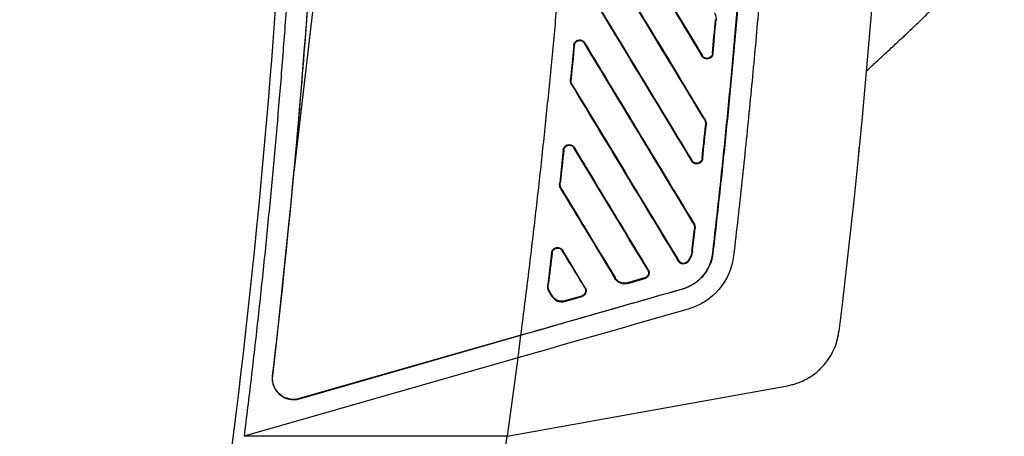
# Model space of a CAD drawing. Header units: millimetres. Extents: x -155 to 1130, y -373 to 1265.
# Tile 101 of 198: x 311 to 405, y 375 to 414. Entities that reach past the tile are written whole.
import ezdxf

# ---------------------------------------------------------------- set-up
doc = ezdxf.new("R2010")
doc.units = ezdxf.units.MM

msp = doc.modelspace()

# ---------------------------------------------------------------- linework, layer by layer
at = {"color": 7, "linetype": 'Continuous', "lineweight": 25}
for p, q in [((340.092, 423.64), (337.305, 399.725)), ((377.383, 414.22), (377.331, 414.225)), ((363.874, 411.781), (363.572, 408.613)), ((363.927, 411.776), (363.874, 411.781)), ((364.93, 412.023), (364.885, 411.996)), ((376.039, 410.773), (376.084, 410.8)), ((377.043, 411.02), (377.095, 411.016)), ((363.572, 408.613), (363.625, 408.608)), ((391.643, 409.339), (391.643, 409.339)), ((363.765, 407.982), (363.72, 407.955)), ((376.243, 404.808), (376.288, 404.836)), ((376.437, 404.175), (376.385, 404.18)), ((363.933, 402.076), (363.888, 402.049)), ((362.879, 401.842), (362.542, 398.736)), ((362.931, 401.836), (362.879, 401.842)), ((376.063, 401.039), (376.115, 401.033)), ((375.059, 400.797), (375.104, 400.824)), ((362.542, 398.736), (362.594, 398.73)), ((362.734, 398.092), (362.689, 398.065)), ((375.191, 394.953), (375.236, 394.98)), ((375.384, 394.306), (375.332, 394.312)), ((361.778, 392.075), (361.41, 389.027)), ((361.83, 392.069), (361.778, 392.075)), ((362.831, 392.303), (362.786, 392.276)), ((364.973, 388.761), (362.831, 392.303)), ((375.098, 392.263), (375.15, 392.257)), ((377.066, 392.035), (377.083, 392.033)), ((373.797, 391.289), (373.842, 391.316)), ((374.698, 391.27), (374.74, 391.238)), ((370.904, 390.447), (370.949, 390.475)), ((361.41, 389.027), (361.463, 389.021)), ((367.783, 389.64), (367.828, 389.667)), ((370.604, 389.681), (368.979, 389.216)), ((368.994, 389.165), (368.979, 389.216)), ((368.994, 389.165), (370.618, 389.631)), ((370.604, 389.681), (370.618, 389.631)), ((361.556, 388.344), (361.601, 388.371)), ((361.556, 388.344), (361.808, 387.927)), ((361.853, 387.954), (361.601, 388.371)), ((361.808, 387.927), (361.853, 387.954)), ((364.628, 387.968), (363.004, 387.503)), ((363.018, 387.452), (364.642, 387.918)), ((364.628, 387.968), (364.642, 387.918)), ((364.928, 388.733), (364.973, 388.761)), ((374.2, 388.633), (374.195, 388.649)), ((363.004, 387.503), (363.018, 387.452)), ((358.864, 384.253), (337.827, 378.221)), ((337.832, 378.204), (358.862, 384.234)), ((358.864, 384.253), (358.862, 384.234)), ((389.051, 384.63), (389.051, 384.634)), ((358.583, 382.092), (332.583, 374.637)), ((335.272, 380.377), (335.289, 380.375)), ((357.566, 374.637), (384.162, 379.446)), ((384.162, 379.446), (384.155, 379.445)), ((337.827, 378.221), (337.832, 378.204)), ((357.567, 374.637), (332.583, 374.637))]:
    msp.add_line(p, q, dxfattribs=at)
at = {"color": 7, "linetype": 'Continuous', "lineweight": 25, "flags": 128}
msp.add_lwpolyline([(358.583, 382.092), (358.075, 378.364), (357.566, 374.637)], dxfattribs=at)
at = {"color": 7, "linetype": 'Continuous', "lineweight": 25}
msp.add_arc((383.094, 385.35), 6, 342.0746, 353.10421, dxfattribs=at)
for points, knots in [([(338.423, 494.141), (338.448, 493.163), (338.497, 491.206), (338.556, 488.272), (338.606, 485.337), (338.645, 482.402), (338.673, 479.468), (338.69, 476.533), (338.696, 473.599), (338.692, 470.665), (338.677, 467.731), (338.651, 464.797), (338.614, 461.863), (338.567, 458.929), (338.508, 455.995), (338.439, 453.061), (338.36, 450.128), (338.269, 447.195), (338.168, 444.261), (338.056, 441.328), (337.933, 438.395), (337.76, 434.59), (337.522, 429.916), (337.201, 424.373), (336.843, 418.833), (336.445, 413.297), (336.01, 407.764), (335.536, 402.234), (335.023, 396.708), (334.473, 391.185), (333.883, 385.665), (333.257, 380.148), (332.808, 376.474), (332.584, 374.637)], [0, 0, 0, 0, 0.0245139, 0.0490249, 0.0735334, 0.0980398, 0.1225443, 0.1470473, 0.171549, 0.19605, 0.2205504, 0.2450505, 0.2695508, 0.2940516, 0.3185531, 0.3430558, 0.3675599, 0.3920657, 0.4165737, 0.4410841, 0.4655972, 0.4901134, 0.5364839, 0.5828441, 0.6291965, 0.6755432, 0.7218865, 0.7682286, 0.8145718, 0.8609182, 0.9072703, 0.9536301, 1, 1, 1, 1]), ([(311.284, 269.596), (316.086, 287.803), (320.243, 306.178), (327.249, 343.181), (330.098, 361.805), (334.472, 399.209), (335.999, 417.989), (337.72, 455.609), (337.916, 474.449), (337.446, 493.274)], [0, 0, 0, 0, 0.25, 0.25, 0.5, 0.5, 0.75, 0.75, 1, 1, 1, 1]), ([(358.864, 384.253), (358.979, 385.15), (359.207, 386.941), (359.539, 389.626), (359.862, 392.304), (360.175, 394.976), (360.479, 397.641), (360.773, 400.301), (361.057, 402.954), (361.332, 405.601), (361.597, 408.242), (361.853, 410.877), (362.099, 413.505), (362.335, 416.128), (362.562, 418.744), (362.78, 421.353), (362.987, 423.957), (363.185, 426.554), (363.374, 429.145), (363.553, 431.73), (363.722, 434.309), (363.882, 436.882), (364.032, 439.448), (364.173, 442.008), (364.304, 444.562), (364.426, 447.109), (364.538, 449.651), (364.64, 452.186), (364.733, 454.715), (364.816, 457.238), (364.89, 459.754), (364.954, 462.264), (365.009, 464.769), (365.054, 467.266), (365.09, 469.758), (365.116, 472.243), (365.132, 474.723), (365.139, 477.196), (365.136, 479.662), (365.124, 482.123), (365.102, 484.577), (365.08, 486.211), (365.069, 487.027)], [0, 0, 0, 0, 0.02632, 0.052568, 0.078745, 0.104852, 0.130888, 0.156853, 0.182748, 0.208574, 0.23433, 0.260018, 0.285636, 0.311185, 0.336667, 0.36208, 0.387426, 0.412704, 0.437915, 0.463059, 0.488137, 0.513149, 0.538095, 0.562976, 0.587791, 0.612542, 0.637227, 0.661849, 0.686407, 0.710901, 0.735332, 0.759701, 0.784006, 0.80825, 0.832431, 0.856552, 0.880611, 0.904609, 0.928546, 0.952424, 0.976242, 1, 1, 1, 1]), ([(384.016, 459.576), (383.984, 458.61), (383.922, 456.666), (383.814, 453.735), (383.695, 450.77), (383.563, 447.772), (383.419, 444.741), (383.262, 441.676), (383.091, 438.579), (382.906, 435.449), (382.706, 432.285), (382.493, 429.09), (382.264, 425.861), (382.019, 422.6), (381.759, 419.306), (381.482, 415.979), (381.189, 412.621), (380.879, 409.23), (380.551, 405.806), (380.205, 402.351), (379.84, 398.864), (379.458, 395.345), (379.189, 392.989), (379.053, 391.805)], [0, 0, 0, 0, 0.042663, 0.085822, 0.129476, 0.173626, 0.218272, 0.263414, 0.309051, 0.355184, 0.401812, 0.448936, 0.496556, 0.544671, 0.593281, 0.642387, 0.691989, 0.742085, 0.792678, 0.843765, 0.895348, 0.947426, 1, 1, 1, 1]), ([(377.066, 392.035), (377.176, 392.997), (377.397, 394.92), (377.714, 397.805), (378.021, 400.69), (378.318, 403.576), (378.604, 406.462), (378.88, 409.348), (379.146, 412.234), (379.401, 415.12), (379.645, 418.007), (379.88, 420.894), (380.103, 423.78), (380.317, 426.668), (380.52, 429.555), (380.713, 432.442), (380.895, 435.33), (381.067, 438.218), (381.228, 441.106), (381.379, 443.994), (381.52, 446.883), (381.651, 449.771), (381.771, 452.66), (381.881, 455.549), (381.946, 457.475), (381.978, 458.438)], [0, 0, 0, 0, 0.043595, 0.087176, 0.130744, 0.174297, 0.217838, 0.261367, 0.304883, 0.348389, 0.391884, 0.435368, 0.478843, 0.522309, 0.565767, 0.609217, 0.652659, 0.696094, 0.739524, 0.782947, 0.826366, 0.86978, 0.91319, 0.956596, 1, 1, 1, 1]), ([(381.997, 458.438), (381.966, 457.513), (381.903, 455.665), (381.798, 452.892), (381.684, 450.12), (381.56, 447.348), (381.426, 444.576), (381.283, 441.805), (381.131, 439.034), (380.969, 436.263), (380.797, 433.493), (380.616, 430.723), (380.426, 427.954), (380.092, 423.341), (379.581, 416.885), (378.921, 409.502), (378.286, 403.045), (377.708, 397.525), (377.291, 393.86), (377.083, 392.033)], [0, 0, 0, 0, 0.041658, 0.083316, 0.124974, 0.166634, 0.208294, 0.249957, 0.291622, 0.33329, 0.374961, 0.416636, 0.458316, 0.5, 0.624967, 0.749978, 0.833861, 0.9172, 1, 1, 1, 1]), ([(340.092, 442.393), (339.818, 435.27), (339.448, 428.152), (338.518, 413.929), (337.959, 406.822), (337.305, 399.725)], [0, 0, 0, 0, 0.5, 0.5, 1, 1, 1, 1]), ([(365.441, 428.299), (367.216, 425.363), (370.749, 419.52), (374.282, 413.678), (376.039, 410.773)], [0, 0, 0, 0, 0.502597, 1, 1, 1, 1]), ([(391.643, 409.339), (391.817, 409.502), (392.176, 409.836), (392.929, 410.532), (393.759, 411.301), (394.49, 411.979), (395.033, 412.486), (395.546, 412.969), (395.93, 413.332), (396.344, 413.727), (396.78, 414.145), (397.249, 414.599), (397.909, 415.245), (398.628, 415.963), (399.422, 416.773), (400.21, 417.596), (400.995, 418.434), (401.775, 419.278), (402.552, 420.13), (403.328, 420.985), (404.067, 421.8), (404.524, 422.3), (404.744, 422.539)], [0, 0, 0, 0, 0.067214, 0.138668, 0.206167, 0.234264, 0.25583, 0.264315, 0.271665, 0.278384, 0.285111, 0.292511, 0.301809, 0.329269, 0.370222, 0.424917, 0.493107, 0.574385, 0.668269, 0.774237, 0.89175, 1, 1, 1, 1]), ([(376.288, 404.836), (374.61, 407.61), (371.119, 413.383), (367.627, 419.157), (365.813, 422.157)], [0, 0, 0, 0, 0.480497, 1, 1, 1, 1]), ([(364.64, 418.028), (366.465, 415.009), (369.939, 409.265), (373.412, 403.522), (375.059, 400.797)], [0, 0, 0, 0, 0.525542, 1, 1, 1, 1]), ([(377.233, 414.868), (377.247, 414.844), (377.275, 414.795), (377.309, 414.718), (377.338, 414.638), (377.368, 414.53), (377.391, 414.39), (377.386, 414.277), (377.383, 414.22)], [0, 0, 0, 0, 0.124974, 0.249465, 0.374254, 0.50012, 0.749331, 1, 1, 1, 1]), ([(363.874, 411.781), (363.877, 411.807), (363.884, 411.859), (363.907, 411.934), (363.939, 412.004), (363.981, 412.069), (364.052, 412.152), (364.166, 412.24), (364.332, 412.296), (364.508, 412.305), (364.659, 412.262), (364.776, 412.195), (364.864, 412.119), (364.908, 412.055), (364.93, 412.023)], [0, 0, 0, 0, 0.05546, 0.10929, 0.162515, 0.216197, 0.271371, 0.392066, 0.513416, 0.635445, 0.757367, 0.83886, 0.918596, 1, 1, 1, 1]), ([(363.927, 411.776), (363.948, 412), (364.104, 412.178), (364.365, 412.243), (364.422, 412.248), (364.534, 412.24), (364.697, 412.202), (364.827, 412.092), (364.885, 411.996)], [0, 0, 0, 0, 0.5, 0.5, 0.625, 0.625, 0.75, 1, 1, 1, 1]), ([(375.236, 394.98), (374.2, 396.694), (372.019, 400.301), (368.583, 405.982), (366.184, 409.949), (364.93, 412.023)], [0, 0, 0, 0, 0.301622, 0.634955, 1, 1, 1, 1]), ([(377.095, 411.016), (377.092, 410.993), (377.087, 410.948), (377.069, 410.882), (377.044, 410.82), (377.011, 410.761), (376.966, 410.699), (376.906, 410.636), (376.8, 410.557), (376.624, 410.489), (376.431, 410.495), (376.288, 410.546), (376.195, 410.6), (376.107, 410.673), (376.062, 410.739), (376.039, 410.773)], [0, 0, 0, 0, 0.0481529, 0.0952144, 0.1418583, 0.1887766, 0.236649, 0.3026223, 0.3688128, 0.5138372, 0.691912, 0.7614844, 0.8314772, 0.9157785, 1, 1, 1, 1]), ([(377.043, 411.02), (377.022, 410.796), (376.866, 410.618), (376.605, 410.553), (376.548, 410.547), (376.436, 410.555), (376.273, 410.593), (376.142, 410.703), (376.084, 410.8)], [0, 0, 0, 0, 0.5, 0.5, 0.625, 0.625, 0.75, 1, 1, 1, 1]), ([(363.72, 407.955), (363.705, 407.98), (363.677, 408.029), (363.642, 408.108), (363.613, 408.188), (363.584, 408.299), (363.561, 408.441), (363.568, 408.556), (363.571, 408.613)], [0, 0, 0, 0, 0.125093, 0.249613, 0.374372, 0.500175, 0.749439, 1, 1, 1, 1]), ([(363.72, 407.955), (365.525, 404.969), (368.885, 399.413), (372.243, 393.858), (373.797, 391.289)], [0, 0, 0, 0, 0.537561, 1, 1, 1, 1]), ([(376.288, 404.836), (376.302, 404.811), (376.331, 404.761), (376.366, 404.683), (376.395, 404.601), (376.425, 404.49), (376.447, 404.347), (376.44, 404.232), (376.437, 404.175)], [0, 0, 0, 0, 0.125003, 0.24949, 0.374272, 0.50016, 0.749347, 1, 1, 1, 1]), ([(362.878, 401.842), (362.882, 401.868), (362.889, 401.919), (362.912, 401.993), (362.945, 402.062), (362.987, 402.126), (363.059, 402.209), (363.173, 402.295), (363.338, 402.35), (363.513, 402.358), (363.681, 402.309), (363.831, 402.217), (363.899, 402.123), (363.933, 402.076)], [0, 0, 0, 0, 0.055386, 0.109176, 0.162395, 0.216102, 0.271324, 0.391978, 0.51328, 0.635456, 0.757575, 0.878818, 1, 1, 1, 1]), ([(362.93, 401.836), (362.954, 402.058), (363.111, 402.234), (363.372, 402.297), (363.429, 402.302), (363.54, 402.293), (363.594, 402.28), (363.744, 402.218), (363.83, 402.145), (363.888, 402.049)], [0, 0, 0, 0, 0.5, 0.5, 0.625, 0.625, 0.75, 0.75, 1, 1, 1, 1]), ([(370.949, 390.475), (369.841, 392.307), (367.502, 396.174), (365.163, 400.042), (363.933, 402.076)], [0, 0, 0, 0, 0.4739362, 1, 1, 1, 1]), ([(391.003, 402.514), (391.003, 402.514), (391, 402.482), (390.988, 402.362), (390.979, 402.274), (390.958, 402.054), (390.944, 401.921), (390.916, 401.634), (390.901, 401.477), (390.885, 401.32)], [0, 0, 0, 0, 0.25, 0.25, 0.5, 0.5, 0.75, 0.75, 1, 1, 1, 1]), ([(376.115, 401.033), (376.112, 401.01), (376.106, 400.965), (376.087, 400.9), (376.061, 400.839), (376.028, 400.78), (375.982, 400.718), (375.923, 400.657), (375.816, 400.58), (375.679, 400.528), (375.524, 400.517), (375.405, 400.536), (375.301, 400.574), (375.211, 400.628), (375.125, 400.701), (375.081, 400.765), (375.059, 400.797)], [0, 0, 0, 0, 0.048182, 0.095284, 0.141976, 0.188949, 0.236877, 0.30266, 0.368671, 0.512983, 0.604401, 0.69579, 0.765903, 0.836436, 0.918209, 1, 1, 1, 1]), ([(376.063, 401.039), (376.04, 400.816), (375.883, 400.64), (375.622, 400.577), (375.565, 400.572), (375.453, 400.58), (375.292, 400.619), (375.163, 400.728), (375.104, 400.824)], [0, 0, 0, 0, 0.5, 0.5, 0.625, 0.625, 0.75, 1, 1, 1, 1]), ([(362.689, 398.065), (362.674, 398.09), (362.645, 398.14), (362.61, 398.22), (362.581, 398.303), (362.551, 398.416), (362.53, 398.561), (362.537, 398.678), (362.541, 398.736)], [0, 0, 0, 0, 0.125086, 0.249589, 0.37435, 0.500205, 0.749415, 1, 1, 1, 1]), ([(362.689, 398.065), (363.573, 396.603), (365.271, 393.795), (366.969, 390.987), (367.783, 389.64)], [0, 0, 0, 0, 0.520509, 1, 1, 1, 1]), ([(375.236, 394.98), (375.251, 394.955), (375.28, 394.904), (375.315, 394.824), (375.345, 394.741), (375.374, 394.628), (375.396, 394.482), (375.388, 394.365), (375.384, 394.306)], [0, 0, 0, 0, 0.125027, 0.249505, 0.374277, 0.500184, 0.749358, 1, 1, 1, 1]), ([(361.777, 392.075), (361.781, 392.101), (361.789, 392.152), (361.813, 392.225), (361.846, 392.293), (361.889, 392.357), (361.96, 392.438), (362.074, 392.523), (362.24, 392.578), (362.414, 392.584), (362.58, 392.535), (362.73, 392.443), (362.797, 392.35), (362.831, 392.303)], [0, 0, 0, 0, 0.055277, 0.108982, 0.162121, 0.215735, 0.270834, 0.391615, 0.513036, 0.635152, 0.757287, 0.878718, 1, 1, 1, 1]), ([(361.829, 392.069), (361.856, 392.29), (362.013, 392.462), (362.273, 392.524), (362.33, 392.528), (362.44, 392.519), (362.6, 392.48), (362.728, 392.371), (362.786, 392.276)], [0, 0, 0, 0, 0.5, 0.5, 0.625, 0.625, 0.75, 1, 1, 1, 1]), ([(374.195, 388.649), (374.258, 388.668), (374.383, 388.706), (374.567, 388.774), (374.746, 388.85), (374.922, 388.934), (375.093, 389.028), (375.369, 389.196), (375.732, 389.467), (376.142, 389.881), (376.49, 390.352), (376.736, 390.817), (376.901, 391.25), (377.009, 391.638), (377.047, 391.903), (377.066, 392.035)], [0, 0, 0, 0, 0.041879, 0.083523, 0.125031, 0.1665, 0.208031, 0.249722, 0.372835, 0.495887, 0.620096, 0.74455, 0.829955, 0.914816, 1, 1, 1, 1]), ([(377.083, 392.033), (377.075, 391.966), (377.057, 391.832), (377.019, 391.634), (376.971, 391.438), (376.913, 391.244), (376.846, 391.053), (376.72, 390.748), (376.505, 390.341), (376.158, 389.87), (375.747, 389.455), (375.33, 389.143), (374.935, 388.916), (374.576, 388.752), (374.326, 388.672), (374.2, 388.633)], [0, 0, 0, 0, 0.042849, 0.085502, 0.128067, 0.170652, 0.213366, 0.256315, 0.380068, 0.503899, 0.626536, 0.749659, 0.832898, 0.916081, 1, 1, 1, 1]), ([(375.098, 392.263), (375.077, 392.081), (375.03, 391.901), (374.894, 391.566), (374.805, 391.41), (374.698, 391.27)], [0, 0, 0, 0, 0.5, 0.5, 1, 1, 1, 1]), ([(375.15, 392.257), (375.144, 392.21), (375.131, 392.117), (375.1, 391.98), (375.061, 391.845), (374.997, 391.671), (374.898, 391.462), (374.792, 391.313), (374.74, 391.238)], [0, 0, 0, 0, 0.126468, 0.252581, 0.378929, 0.506097, 0.753459, 1, 1, 1, 1]), ([(379.053, 391.805), (378.918, 390.635), (378.428, 389.507), (376.907, 387.714), (375.874, 387.05), (374.747, 386.727)], [0, 0, 0, 0, 0.5, 0.5, 1, 1, 1, 1]), ([(374.74, 391.238), (374.725, 391.22), (374.695, 391.185), (374.644, 391.138), (374.587, 391.099), (374.505, 391.055), (374.393, 391.02), (374.253, 391.012), (374.115, 391.035), (373.989, 391.092), (373.876, 391.176), (373.823, 391.251), (373.797, 391.289)], [0, 0, 0, 0, 0.062838, 0.124823, 0.186905, 0.250032, 0.375434, 0.50211, 0.626751, 0.751224, 0.875633, 1, 1, 1, 1]), ([(374.698, 391.27), (374.646, 391.202), (374.579, 391.149), (374.427, 391.079), (374.341, 391.063), (374.085, 391.078), (373.931, 391.17), (373.842, 391.316)], [0, 0, 0, 0, 0.25, 0.25, 0.5, 0.5, 1, 1, 1, 1]), ([(370.904, 390.447), (370.946, 390.379), (370.97, 390.302), (370.983, 390.143), (370.971, 390.06), (370.882, 389.838), (370.758, 389.725), (370.604, 389.681)], [0, 0, 0, 0, 0.25, 0.25, 0.5, 0.5, 1, 1, 1, 1]), ([(370.949, 390.475), (370.962, 390.451), (370.988, 390.404), (371.014, 390.328), (371.029, 390.25), (371.033, 390.149), (371.016, 390.027), (370.963, 389.902), (370.89, 389.797), (370.805, 389.721), (370.714, 389.663), (370.65, 389.642), (370.618, 389.631)], [0, 0, 0, 0, 0.077185, 0.152944, 0.228872, 0.306555, 0.441704, 0.577682, 0.691709, 0.805995, 0.902842, 1, 1, 1, 1]), ([(361.556, 388.344), (361.541, 388.369), (361.512, 388.421), (361.476, 388.502), (361.446, 388.586), (361.417, 388.701), (361.396, 388.849), (361.405, 388.968), (361.41, 389.027)], [0, 0, 0, 0, 0.125105, 0.2496, 0.374357, 0.500242, 0.749421, 1, 1, 1, 1]), ([(368.994, 389.165), (368.962, 389.157), (368.898, 389.14), (368.801, 389.126), (368.704, 389.121), (368.607, 389.125), (368.51, 389.137), (368.386, 389.165), (368.238, 389.22), (368.068, 389.32), (367.908, 389.457), (367.825, 389.579), (367.783, 389.64)], [0, 0, 0, 0, 0.071352, 0.141375, 0.21064, 0.279737, 0.349259, 0.41979, 0.552419, 0.685433, 0.842083, 1, 1, 1, 1]), ([(368.979, 389.216), (368.947, 389.207), (368.881, 389.191), (368.78, 389.177), (368.677, 389.174), (368.573, 389.181), (368.469, 389.199), (368.365, 389.228), (368.263, 389.27), (368.164, 389.323), (368.069, 389.39), (367.98, 389.469), (367.898, 389.561), (367.852, 389.632), (367.828, 389.667)], [0, 0, 0, 0, 0.076031, 0.152581, 0.229863, 0.308093, 0.387496, 0.468306, 0.550775, 0.635183, 0.721862, 0.811207, 0.903714, 1, 1, 1, 1]), ([(374.2, 388.633), (372.922, 388.266), (371.645, 387.9), (369.089, 387.166), (367.811, 386.8), (363.976, 385.7), (361.418, 384.967), (358.862, 384.234)], [0, 0, 0, 0, 0.25, 0.25, 0.5, 0.5, 1, 1, 1, 1]), ([(364.928, 388.733), (364.97, 388.665), (364.994, 388.588), (365.007, 388.43), (364.995, 388.347), (364.906, 388.125), (364.782, 388.013), (364.628, 387.968)], [0, 0, 0, 0, 0.25, 0.25, 0.5, 0.5, 1, 1, 1, 1]), ([(364.973, 388.761), (364.983, 388.742), (365.004, 388.705), (365.027, 388.646), (365.044, 388.584), (365.056, 388.499), (365.054, 388.389), (365.02, 388.261), (364.96, 388.144), (364.874, 388.044), (364.768, 387.963), (364.684, 387.933), (364.642, 387.918)], [0, 0, 0, 0, 0.061358, 0.122029, 0.18282, 0.244529, 0.369242, 0.495131, 0.620135, 0.745343, 0.872499, 1, 1, 1, 1]), ([(384.162, 379.446), (384.237, 379.461), (384.387, 379.49), (384.61, 379.544), (384.831, 379.607), (385.05, 379.678), (385.266, 379.757), (385.479, 379.845), (385.688, 379.941), (385.894, 380.044), (386.123, 380.17), (386.548, 380.431), (387.039, 380.808), (387.564, 381.33), (388.022, 381.896), (388.403, 382.522), (388.712, 383.208), (388.901, 383.798), (389.008, 384.296), (389.042, 384.549), (389.054, 384.634)], [0, 0, 0, 0, 0.03027, 0.06054, 0.090812, 0.121089, 0.15137, 0.181655, 0.211943, 0.242233, 0.272521, 0.314681, 0.438832, 0.514694, 0.605535, 0.724398, 0.801039, 0.900123, 0.966438, 1, 1, 1, 1]), ([(335.272, 380.377), (335.233, 380.041), (335.302, 379.534), (335.547, 379.091), (335.747, 378.817), (335.863, 378.694), (336.495, 378.168), (337.179, 378.017), (337.832, 378.204)], [0, 0, 0, 0, 0.25, 0.375, 0.375, 0.5, 0.5, 1, 1, 1, 1]), ([(337.827, 378.221), (337.179, 378.035), (336.501, 378.185), (335.875, 378.706), (335.76, 378.828), (335.562, 379.099), (335.319, 379.539), (335.25, 380.042), (335.289, 380.375)], [0, 0, 0, 0, 0.5, 0.5, 0.625, 0.625, 0.75, 1, 1, 1, 1])]:
    msp.add_open_spline(points, degree=3, knots=knots, dxfattribs=at)
for points in [[(340.497, 490.288), (341.274, 453.573), (339.528, 416.851), (335.272, 380.377)], [(394.753, 466.15), (394.209, 438.906), (392.305, 411.689), (389.051, 384.634)], [(376.243, 404.808), (372.752, 410.581), (369.26, 416.356), (365.768, 422.13)], [(370.526, 419.991), (372.379, 416.927), (374.232, 413.863), (376.084, 410.8)], [(364.685, 418.055), (368.159, 412.311), (371.632, 406.567), (375.104, 400.824)], [(377.043, 411.02), (377.139, 412.089), (377.235, 413.157), (377.331, 414.225)], [(377.095, 411.016), (377.193, 412.084), (377.289, 413.152), (377.383, 414.22)], [(363.927, 411.776), (363.826, 410.72), (363.725, 409.664), (363.623, 408.608)], [(375.191, 394.953), (371.758, 400.632), (368.321, 406.314), (364.885, 411.996)], [(363.765, 407.982), (363.651, 408.17), (363.601, 408.389), (363.623, 408.608)], [(363.765, 407.982), (367.125, 402.426), (370.485, 396.87), (373.842, 391.316)], [(376.243, 404.808), (376.357, 404.62), (376.407, 404.4), (376.385, 404.18)], [(376.063, 401.039), (376.17, 402.086), (376.278, 403.133), (376.385, 404.18)], [(376.115, 401.033), (376.225, 402.08), (376.332, 403.127), (376.437, 404.175)], [(370.904, 390.447), (368.567, 394.314), (366.228, 398.181), (363.888, 402.049)], [(362.931, 401.836), (362.818, 400.801), (362.706, 399.766), (362.594, 398.73)], [(335.289, 380.375), (336.049, 386.886), (336.729, 393.405), (337.329, 399.931)], [(362.734, 398.092), (362.618, 398.283), (362.569, 398.507), (362.593, 398.73)], [(362.734, 398.092), (364.432, 395.284), (366.131, 392.475), (367.828, 389.667)], [(375.191, 394.953), (375.308, 394.761), (375.357, 394.536), (375.332, 394.312)], [(375.098, 392.263), (375.176, 392.946), (375.254, 393.629), (375.332, 394.312)], [(375.15, 392.257), (375.229, 392.94), (375.307, 393.623), (375.384, 394.306)], [(361.83, 392.069), (361.707, 391.053), (361.585, 390.037), (361.462, 389.021)], [(364.928, 388.733), (364.214, 389.914), (363.5, 391.095), (362.786, 392.276)], [(361.601, 388.371), (361.483, 388.566), (361.434, 388.794), (361.462, 389.021)], [(358.864, 384.253), (363.974, 385.718), (369.084, 387.184), (374.195, 388.649)], [(361.808, 387.927), (362.059, 387.511), (362.549, 387.317), (363.018, 387.452)], [(363.004, 387.503), (362.556, 387.374), (362.093, 387.558), (361.853, 387.954)], [(374.747, 386.727), (369.359, 385.184), (363.971, 383.637), (358.583, 382.092)], [(358.583, 382.092), (358.676, 382.806), (358.769, 383.52), (358.862, 384.234)], [(325.045, 235.891), (340.007, 281.043), (350.906, 327.54), (357.567, 374.637)]]:
    msp.add_open_spline(points, degree=3, dxfattribs=at)

doc.saveas('drawing.dxf')
